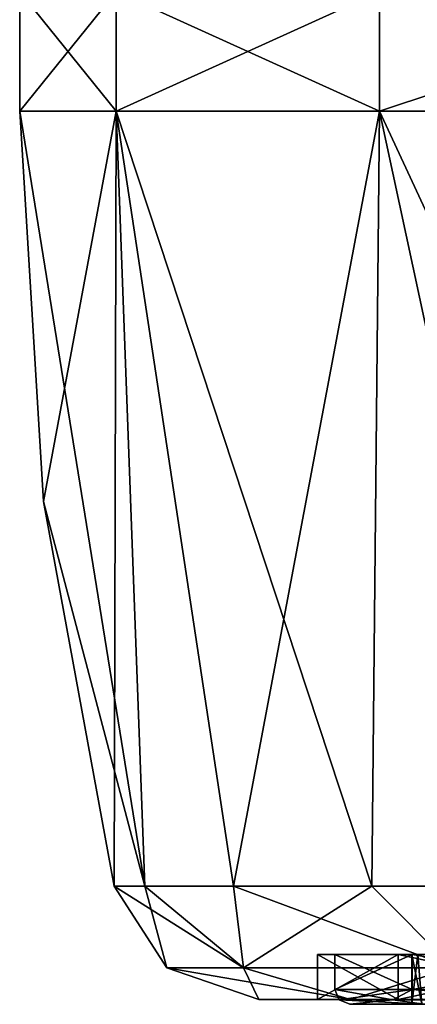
# Model space of a CAD drawing. Header units: millimetres. Extents: x -29 to 28.8, y -75.2 to 10.
# Tile 1 of 256: x -14.5 to -6.5, y -75.2 to -55.4. Entities that reach past the tile are written whole.
import ezdxf

# ---------------------------------------------------------------- set-up
doc = ezdxf.new("R2010")
doc.units = ezdxf.units.MM
doc.header["$LTSCALE"] = 88.413066
for name, color, linetype in [('100', 7, 'CONTINUOUS'), ('101', 7, 'CONTINUOUS'), ('39', 7, 'CONTINUOUS'), ('40', 7, 'CONTINUOUS'), ('41', 7, 'CONTINUOUS'), ('48', 7, 'CONTINUOUS'), ('49', 7, 'CONTINUOUS'), ('66', 7, 'CONTINUOUS'), ('67', 7, 'CONTINUOUS'), ('86', 7, 'CONTINUOUS'), ('87', 7, 'CONTINUOUS'), ('88', 7, 'CONTINUOUS'), ('90', 7, 'CONTINUOUS'), ('91', 7, 'CONTINUOUS'), ('94', 7, 'CONTINUOUS'), ('95', 7, 'CONTINUOUS'), ('98', 7, 'CONTINUOUS'), ('99', 7, 'CONTINUOUS')]:
    doc.layers.add(name, color=color, linetype=linetype)

msp = doc.modelspace()

# ---------------------------------------------------------------- linework, layer by layer
at = {"layer": '100', "linetype": 'CONTINUOUS'}
for points in [[(-8.5, -75.1, 146), (-6.877, -75.1, 141.004), (-8.5, -74.2, 146), (-8.5, -75.1, 146)], [(-8.5, -74.2, 146), (-6.877, -75.1, 141.004), (-6.876, -74.2, 141.003), (-8.5, -74.2, 146)], [(-6.877, -75.1, 141.004), (-2.626, -75.1, 137.916), (-6.876, -74.2, 141.003), (-6.877, -75.1, 141.004)], [(-6.876, -74.2, 141.003), (-2.626, -75.1, 137.916), (-2.628, -74.2, 137.917), (-6.876, -74.2, 141.003)]]:
    msp.add_3dface(points, dxfattribs=at)
at = {"layer": '101', "linetype": 'CONTINUOUS'}
for points in [[(-6.876, -74.2, 150.997), (-8.5, -74.2, 146), (-6.592, -74.2, 150.791), (-6.876, -74.2, 150.997)], [(-8.5, -74.2, 146), (-6.876, -74.2, 141.003), (-8.15, -74.2, 146), (-8.5, -74.2, 146)], [(-6.592, -74.2, 150.791), (-8.5, -74.2, 146), (-8.15, -74.2, 146), (-6.592, -74.2, 150.791)], [(-8.15, -74.2, 146), (-6.876, -74.2, 141.003), (-6.592, -74.2, 141.209), (-8.15, -74.2, 146)], [(-2.628, -74.2, 154.083), (-6.876, -74.2, 150.997), (-2.52, -74.2, 153.75), (-2.628, -74.2, 154.083)], [(-2.52, -74.2, 153.75), (-6.876, -74.2, 150.997), (-6.592, -74.2, 150.791), (-2.52, -74.2, 153.75)], [(-6.876, -74.2, 141.003), (-2.628, -74.2, 137.917), (-2.52, -74.2, 138.25), (-6.876, -74.2, 141.003)], [(-6.592, -74.2, 141.209), (-6.876, -74.2, 141.003), (-2.52, -74.2, 138.25), (-6.592, -74.2, 141.209)]]:
    msp.add_3dface(points, dxfattribs=at)
at = {"layer": '39', "linetype": 'CONTINUOUS'}
for points in [[(-7.85, -75.2, 146), (-6.351, -75.2, 141.386), (-6.6, -75.2, 146), (-7.85, -75.2, 146)], [(-6.351, -75.2, 150.614), (-7.85, -75.2, 146), (-5.056, -75.2, 150.242), (-6.351, -75.2, 150.614)], [(-5.056, -75.2, 150.242), (-7.85, -75.2, 146), (-5.125, -75.2, 149.849), (-5.056, -75.2, 150.242)], [(-5.125, -75.2, 149.849), (-7.85, -75.2, 146), (-6.202, -75.2, 148.257), (-5.125, -75.2, 149.849)], [(-6.202, -75.2, 148.257), (-7.85, -75.2, 146), (-6.133, -75.2, 147.864), (-6.202, -75.2, 148.257)], [(-6.133, -75.2, 147.864), (-7.85, -75.2, 146), (-5.756, -75.2, 147.727), (-6.133, -75.2, 147.864)], [(-5.756, -75.2, 147.727), (-7.85, -75.2, 146), (-6.4, -75.2, 146.346), (-5.756, -75.2, 147.727)], [(-7.85, -75.2, 146), (-6.6, -75.2, 146), (-6.4, -75.2, 146.346), (-7.85, -75.2, 146)], [(-6.6, -75.2, 146), (-6.351, -75.2, 141.386), (-6.4, -75.2, 145.654), (-6.6, -75.2, 146)]]:
    msp.add_3dface(points, dxfattribs=at)
at = {"layer": '40', "linetype": 'CONTINUOUS'}
for points in [[(-8.062, -75.112, 146), (-6.982, -75.112, 150.031), (-8.15, -74.9, 146), (-8.062, -75.112, 146)], [(-8.15, -74.9, 146), (-6.982, -75.112, 150.031), (-6.593, -74.9, 150.79), (-8.15, -74.9, 146)], [(-6.982, -75.112, 150.031), (-4.031, -75.112, 152.982), (-6.593, -74.9, 150.79), (-6.982, -75.112, 150.031)], [(-6.593, -74.9, 150.79), (-4.031, -75.112, 152.982), (-2.518, -74.9, 153.751), (-6.593, -74.9, 150.79)], [(-7.85, -75.2, 146), (-6.351, -75.2, 150.614), (-8.062, -75.112, 146), (-7.85, -75.2, 146)], [(-8.062, -75.112, 146), (-6.351, -75.2, 150.614), (-6.982, -75.112, 150.031), (-8.062, -75.112, 146)], [(-6.982, -75.112, 150.031), (-6.351, -75.2, 150.614), (-4.031, -75.112, 152.982), (-6.982, -75.112, 150.031)]]:
    msp.add_3dface(points, dxfattribs=at)
at = {"layer": '41', "linetype": 'CONTINUOUS'}
for points in [[(-6.592, -74.2, 150.791), (-8.15, -74.2, 146), (-6.593, -74.9, 150.79), (-6.592, -74.2, 150.791)], [(-8.15, -74.2, 146), (-8.15, -74.9, 146), (-6.593, -74.9, 150.79), (-8.15, -74.2, 146)], [(-6.592, -74.2, 150.791), (-6.593, -74.9, 150.79), (-2.518, -74.9, 153.751), (-6.592, -74.2, 150.791)], [(-2.52, -74.2, 153.75), (-6.592, -74.2, 150.791), (-2.518, -74.9, 153.751), (-2.52, -74.2, 153.75)]]:
    msp.add_3dface(points, dxfattribs=at)
at = {"layer": '48', "linetype": 'CONTINUOUS'}
for points in [[(-8.062, -75.112, 146), (-8.15, -74.9, 146), (-6.593, -74.9, 141.21), (-8.062, -75.112, 146)], [(-6.982, -75.112, 141.969), (-8.062, -75.112, 146), (-6.593, -74.9, 141.21), (-6.982, -75.112, 141.969)], [(-4.031, -75.112, 139.018), (-6.982, -75.112, 141.969), (-6.593, -74.9, 141.21), (-4.031, -75.112, 139.018)], [(-2.518, -74.9, 138.249), (-4.031, -75.112, 139.018), (-6.593, -74.9, 141.21), (-2.518, -74.9, 138.249)], [(-7.85, -75.2, 146), (-8.062, -75.112, 146), (-6.982, -75.112, 141.969), (-7.85, -75.2, 146)], [(-6.351, -75.2, 141.386), (-7.85, -75.2, 146), (-6.982, -75.112, 141.969), (-6.351, -75.2, 141.386)], [(-4.031, -75.112, 139.018), (-6.351, -75.2, 141.386), (-6.982, -75.112, 141.969), (-4.031, -75.112, 139.018)]]:
    msp.add_3dface(points, dxfattribs=at)
at = {"layer": '49', "linetype": 'CONTINUOUS'}
for points in [[(-8.15, -74.2, 146), (-6.592, -74.2, 141.209), (-8.15, -74.9, 146), (-8.15, -74.2, 146)], [(-8.15, -74.9, 146), (-6.592, -74.2, 141.209), (-6.593, -74.9, 141.21), (-8.15, -74.9, 146)], [(-6.592, -74.2, 141.209), (-2.52, -74.2, 138.25), (-6.593, -74.9, 141.21), (-6.592, -74.2, 141.209)], [(-2.52, -74.2, 138.25), (-2.518, -74.9, 138.249), (-6.593, -74.9, 141.21), (-2.52, -74.2, 138.25)]]:
    msp.add_3dface(points, dxfattribs=at)
at = {"layer": '66', "linetype": 'CONTINUOUS'}
for points in [[(-6.6, -75.2, 146), (-6.4, -75.2, 145.654), (-6.6, -74.2, 146), (-6.6, -75.2, 146)], [(-6.6, -74.2, 146), (-6.4, -75.2, 145.654), (-6.482, -74.2, 145.718), (-6.6, -74.2, 146)]]:
    msp.add_3dface(points, dxfattribs=at)
at = {"layer": '67', "linetype": 'CONTINUOUS'}
for points in [[(-6.4, -75.2, 146.346), (-6.6, -75.2, 146), (-6.482, -74.2, 146.282), (-6.4, -75.2, 146.346)], [(-6.6, -75.2, 146), (-6.6, -74.2, 146), (-6.482, -74.2, 146.282), (-6.6, -75.2, 146)]]:
    msp.add_3dface(points, dxfattribs=at)
at = {"layer": '86', "linetype": 'CONTINUOUS'}
for points in [[(-8.5, -75.1, 146), (-6.877, -75.1, 150.996), (-9.686, -75.1, 146), (-8.5, -75.1, 146)], [(-9.686, -75.1, 146), (-6.877, -75.1, 150.996), (-7.836, -75.1, 151.694), (-9.686, -75.1, 146)], [(-7.836, -75.1, 140.306), (-8.5, -75.1, 146), (-9.686, -75.1, 146), (-7.836, -75.1, 140.306)], [(-6.877, -75.1, 141.004), (-8.5, -75.1, 146), (-7.836, -75.1, 140.306), (-6.877, -75.1, 141.004)], [(-6.877, -75.1, 150.996), (-2.626, -75.1, 154.084), (-7.836, -75.1, 151.694), (-6.877, -75.1, 150.996)], [(-7.836, -75.1, 151.694), (-2.626, -75.1, 154.084), (-2.992, -75.1, 155.212), (-7.836, -75.1, 151.694)], [(-2.626, -75.1, 137.916), (-6.877, -75.1, 141.004), (-7.836, -75.1, 140.306), (-2.626, -75.1, 137.916)], [(-2.992, -75.1, 136.788), (-2.626, -75.1, 137.916), (-7.836, -75.1, 140.306), (-2.992, -75.1, 136.788)]]:
    msp.add_3dface(points, dxfattribs=at)
at = {"layer": '87', "linetype": 'CONTINUOUS'}
for points in [[(-14.5, -57.212, 146), (-14.023, -65.074, 146), (-11.982, -72.82, 149.893), (-14.5, -57.212, 146)], [(-12.557, -57.212, 153.25), (-14.5, -57.212, 146), (-11.982, -72.82, 149.893), (-12.557, -57.212, 153.25)], [(-7.25, -57.212, 158.557), (-12.557, -57.212, 153.25), (-7.405, -72.82, 156.192), (-7.25, -57.212, 158.557)], [(-7.405, -72.82, 156.192), (-12.557, -57.212, 153.25), (-10.192, -72.82, 153.405), (-7.405, -72.82, 156.192)], [(-10.192, -72.82, 153.405), (-12.557, -57.212, 153.25), (-11.982, -72.82, 149.893), (-10.192, -72.82, 153.405)], [(-3.893, -72.82, 157.982), (-7.25, -57.212, 158.557), (-7.405, -72.82, 156.192), (-3.893, -72.82, 157.982)], [(0, -57.212, 160.5), (-7.25, -57.212, 158.557), (0, -72.82, 158.598), (0, -57.212, 160.5)], [(0, -72.82, 158.598), (-7.25, -57.212, 158.557), (-3.893, -72.82, 157.982), (0, -72.82, 158.598)], [(-14.023, -65.074, 146), (-12.598, -72.82, 146), (-11.982, -72.82, 149.893), (-14.023, -65.074, 146)]]:
    msp.add_3dface(points, dxfattribs=at)
at = {"layer": '88', "linetype": 'CONTINUOUS'}
for points in [[(-14.5, -57.212, 146), (-12.557, -57.212, 153.25), (-14.5, -54.8, 146), (-14.5, -57.212, 146)], [(-14.5, -54.8, 146), (-12.557, -57.212, 153.25), (-12.557, -54.8, 153.25), (-14.5, -54.8, 146)], [(-12.557, -57.212, 153.25), (-7.25, -57.212, 158.557), (-12.557, -54.8, 153.25), (-12.557, -57.212, 153.25)], [(-12.557, -54.8, 153.25), (-7.25, -57.212, 158.557), (-7.25, -54.8, 158.557), (-12.557, -54.8, 153.25)], [(-7.25, -57.212, 158.557), (0, -57.212, 160.5), (-7.25, -54.8, 158.557), (-7.25, -57.212, 158.557)], [(-7.25, -54.8, 158.557), (0, -57.212, 160.5), (0, -54.8, 160.5), (-7.25, -54.8, 158.557)]]:
    msp.add_3dface(points, dxfattribs=at)
at = {"layer": '90', "linetype": 'CONTINUOUS'}
for points in [[(-14.023, -65.074, 146), (-14.5, -57.212, 146), (-12.557, -57.212, 138.75), (-14.023, -65.074, 146)], [(-12.598, -72.82, 146), (-14.023, -65.074, 146), (-12.557, -57.212, 138.75), (-12.598, -72.82, 146)], [(-12.598, -72.82, 146), (-12.557, -57.212, 138.75), (-11.982, -72.82, 142.107), (-12.598, -72.82, 146)], [(-12.557, -57.212, 138.75), (-7.25, -57.212, 133.443), (-10.192, -72.82, 138.595), (-12.557, -57.212, 138.75)], [(-11.982, -72.82, 142.107), (-12.557, -57.212, 138.75), (-10.192, -72.82, 138.595), (-11.982, -72.82, 142.107)], [(-10.192, -72.82, 138.595), (-7.25, -57.212, 133.443), (-7.405, -72.82, 135.808), (-10.192, -72.82, 138.595)], [(-7.405, -72.82, 135.808), (-7.25, -57.212, 133.443), (-3.893, -72.82, 134.018), (-7.405, -72.82, 135.808)], [(-7.25, -57.212, 133.443), (0, -57.212, 131.5), (-3.893, -72.82, 134.018), (-7.25, -57.212, 133.443)]]:
    msp.add_3dface(points, dxfattribs=at)
at = {"layer": '91', "linetype": 'CONTINUOUS'}
for points in [[(-14.5, -57.212, 146), (-14.5, -54.8, 146), (-12.557, -54.8, 138.75), (-14.5, -57.212, 146)], [(-12.557, -57.212, 138.75), (-14.5, -57.212, 146), (-12.557, -54.8, 138.75), (-12.557, -57.212, 138.75)], [(-7.25, -57.212, 133.443), (-12.557, -57.212, 138.75), (-7.25, -54.8, 133.443), (-7.25, -57.212, 133.443)], [(-7.25, -54.8, 133.443), (-12.557, -57.212, 138.75), (-12.557, -54.8, 138.75), (-7.25, -54.8, 133.443)], [(0, -57.212, 131.5), (-7.25, -57.212, 133.443), (0, -54.8, 131.5), (0, -57.212, 131.5)], [(0, -54.8, 131.5), (-7.25, -57.212, 133.443), (-7.25, -54.8, 133.443), (0, -54.8, 131.5)]]:
    msp.add_3dface(points, dxfattribs=at)
at = {"layer": '94', "linetype": 'CONTINUOUS'}
for points in [[(-11.982, -72.82, 149.893), (-12.598, -72.82, 146), (-9.99, -74.462, 151.768), (-11.982, -72.82, 149.893)], [(-9.99, -74.462, 151.768), (-12.598, -72.82, 146), (-11.535, -74.462, 146), (-9.99, -74.462, 151.768)], [(-10.192, -72.82, 153.405), (-11.982, -72.82, 149.893), (-9.99, -74.462, 151.768), (-10.192, -72.82, 153.405)], [(-7.405, -72.82, 156.192), (-10.192, -72.82, 153.405), (-5.768, -74.462, 155.99), (-7.405, -72.82, 156.192)], [(-5.768, -74.462, 155.99), (-10.192, -72.82, 153.405), (-9.99, -74.462, 151.768), (-5.768, -74.462, 155.99)], [(-3.893, -72.82, 157.982), (-7.405, -72.82, 156.192), (-5.768, -74.462, 155.99), (-3.893, -72.82, 157.982)], [(-9.686, -75.1, 146), (-7.836, -75.1, 151.694), (-11.535, -74.462, 146), (-9.686, -75.1, 146)], [(-7.836, -75.1, 151.694), (-9.99, -74.462, 151.768), (-11.535, -74.462, 146), (-7.836, -75.1, 151.694)], [(-7.836, -75.1, 151.694), (-5.768, -74.462, 155.99), (-9.99, -74.462, 151.768), (-7.836, -75.1, 151.694)], [(-7.836, -75.1, 151.694), (-2.992, -75.1, 155.212), (-5.768, -74.462, 155.99), (-7.836, -75.1, 151.694)]]:
    msp.add_3dface(points, dxfattribs=at)
at = {"layer": '95', "linetype": 'CONTINUOUS'}
for points in [[(-12.598, -72.82, 146), (-11.982, -72.82, 142.107), (-11.535, -74.462, 146), (-12.598, -72.82, 146)], [(-11.982, -72.82, 142.107), (-10.192, -72.82, 138.595), (-9.99, -74.462, 140.232), (-11.982, -72.82, 142.107)], [(-11.535, -74.462, 146), (-11.982, -72.82, 142.107), (-9.99, -74.462, 140.232), (-11.535, -74.462, 146)], [(-10.192, -72.82, 138.595), (-7.405, -72.82, 135.808), (-9.99, -74.462, 140.232), (-10.192, -72.82, 138.595)], [(-9.99, -74.462, 140.232), (-7.405, -72.82, 135.808), (-5.768, -74.462, 136.01), (-9.99, -74.462, 140.232)], [(-7.405, -72.82, 135.808), (-3.893, -72.82, 134.018), (-5.768, -74.462, 136.01), (-7.405, -72.82, 135.808)], [(-9.686, -75.1, 146), (-11.535, -74.462, 146), (-9.99, -74.462, 140.232), (-9.686, -75.1, 146)], [(-7.836, -75.1, 140.306), (-9.686, -75.1, 146), (-9.99, -74.462, 140.232), (-7.836, -75.1, 140.306)], [(-7.836, -75.1, 140.306), (-9.99, -74.462, 140.232), (-5.768, -74.462, 136.01), (-7.836, -75.1, 140.306)], [(-2.992, -75.1, 136.788), (-7.836, -75.1, 140.306), (-5.768, -74.462, 136.01), (-2.992, -75.1, 136.788)]]:
    msp.add_3dface(points, dxfattribs=at)
at = {"layer": '98', "linetype": 'CONTINUOUS'}
msp.add_3dface([(-6.6, -74.2, 146), (-6.482, -74.2, 145.718), (-6.482, -74.2, 146.282), (-6.6, -74.2, 146)], dxfattribs=at)
at = {"layer": '99', "linetype": 'CONTINUOUS'}
for points in [[(-6.877, -75.1, 150.996), (-8.5, -75.1, 146), (-6.876, -74.2, 150.997), (-6.877, -75.1, 150.996)], [(-6.876, -74.2, 150.997), (-8.5, -75.1, 146), (-8.5, -74.2, 146), (-6.876, -74.2, 150.997)], [(-2.626, -75.1, 154.084), (-6.877, -75.1, 150.996), (-2.628, -74.2, 154.083), (-2.626, -75.1, 154.084)], [(-2.628, -74.2, 154.083), (-6.877, -75.1, 150.996), (-6.876, -74.2, 150.997), (-2.628, -74.2, 154.083)]]:
    msp.add_3dface(points, dxfattribs=at)

doc.saveas('drawing.dxf')
